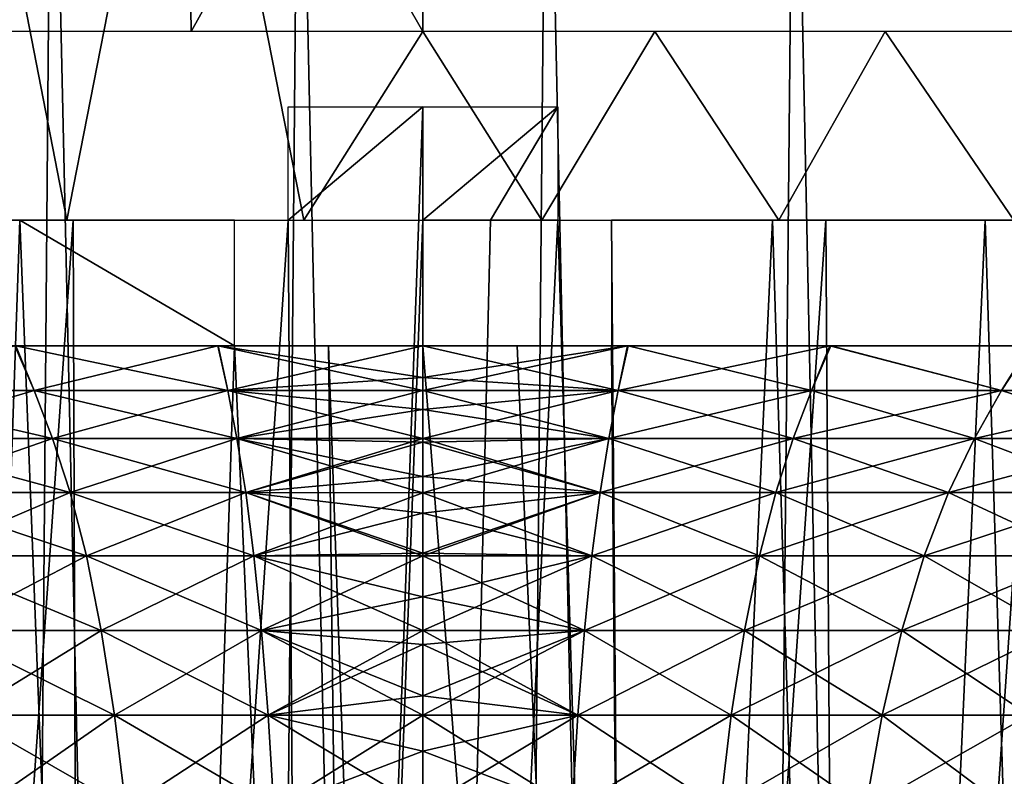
# Model space of a CAD drawing. Header units: millimetres. Extents: x -24 to 50, y -66 to 68.
# Tile 93 of 99: x -3 to 5, y 59 to 65. Entities that reach past the tile are written whole.
import ezdxf

# ---------------------------------------------------------------- set-up
doc = ezdxf.new("R2010")
doc.units = ezdxf.units.MM
doc.header["$LTSCALE"] = 65.185185
for name, color, linetype in [('1', 7, 'CONTINUOUS'), ('14', 7, 'CONTINUOUS'), ('15', 7, 'CONTINUOUS'), ('2', 7, 'CONTINUOUS'), ('43', 7, 'CONTINUOUS'), ('44', 7, 'CONTINUOUS'), ('45', 7, 'CONTINUOUS'), ('9', 7, 'CONTINUOUS')]:
    doc.layers.add(name, color=color, linetype=linetype)

msp = doc.modelspace()

# ---------------------------------------------------------------- linework, layer by layer
at = {"layer": '1', "color": 253, "linetype": 'Continuous', "true_color": 0xaab4c3}
for points in [[(-4.9007, 68.2, -24.0049), (-2.9531, 68.2, -24.3214), (-3.478, 5, -24.2519), (-4.9007, 68.2, -24.0049)], [(-3.478, 5, -24.2519), (-2.9531, 68.2, -24.3214), (-1.5446, 5, -24.4513), (-3.478, 5, -24.2519)], [(-2.9531, 68.2, -24.3214), (-0.9865, 68.2, -24.4801), (-1.5446, 5, -24.4513), (-2.9531, 68.2, -24.3214)], [(-1.5446, 5, -24.4513), (-0.9865, 68.2, -24.4801), (0.3985, 5, -24.4968), (-1.5446, 5, -24.4513)], [(-0.9865, 68.2, -24.4801), (0.9865, 68.2, -24.4801), (0.3985, 5, -24.4968), (-0.9865, 68.2, -24.4801)], [(0.3985, 5, -24.4968), (0.9865, 68.2, -24.4801), (2.3391, 5, -24.3881), (0.3985, 5, -24.4968)], [(0.9865, 68.2, -24.4801), (2.9531, 68.2, -24.3214), (2.3391, 5, -24.3881), (0.9865, 68.2, -24.4801)], [(2.3391, 5, -24.3881), (2.9531, 68.2, -24.3214), (4.265, 5, -24.1259), (2.3391, 5, -24.3881)], [(2.9531, 68.2, -24.3214), (4.9007, 68.2, -24.0049), (4.265, 5, -24.1259), (2.9531, 68.2, -24.3214)], [(4.265, 5, -24.1259), (4.9007, 68.2, -24.0049), (6.164, 5, -23.7119), (4.265, 5, -24.1259)]]:
    msp.add_3dface(points, dxfattribs=at)
at = {"layer": '14', "color": 253, "linetype": 'Continuous', "true_color": 0xaab4c3}
for points in [[(0, 64.3, 20.5), (-0.9046, 39.2, 20.48), (-1.0729, 63.4, 20.4719), (0, 64.3, 20.5)], [(-1.0729, 64.3, 20.4719), (0, 64.3, 20.5), (-1.0729, 63.4, 20.4719), (-1.0729, 64.3, 20.4719)], [(0, 63.4, 20.5), (-0.9046, 39.2, 20.48), (0, 64.3, 20.5), (0, 63.4, 20.5)], [(0.5366, 63.4, 20.493), (0, 63.4, 20.5), (1.0729, 64.3, 20.4719), (0.5366, 63.4, 20.493)], [(1.0729, 64.3, 20.4719), (0, 63.4, 20.5), (0, 64.3, 20.5), (1.0729, 64.3, 20.4719)], [(1.0729, 63.4, 20.4719), (0.5366, 63.4, 20.493), (1.0729, 64.3, 20.4719), (1.0729, 63.4, 20.4719)], [(-3.2057, 63.4, -20.2478), (-4.8888, 63.4, -19.9085), (-4.0447, 39.2, -20.097), (-3.2057, 63.4, -20.2478)], [(-2.7823, 63.4, 20.3103), (-4.4703, 39.2, 20.0067), (-4.4722, 63.4, 20.0062), (-2.7823, 63.4, 20.3103)], [(-2.6979, 39.2, 20.3217), (-4.4703, 39.2, 20.0067), (-2.7823, 63.4, 20.3103), (-2.6979, 39.2, 20.3217)], [(-2.266, 39.2, -20.3744), (-3.2057, 63.4, -20.2478), (-4.0447, 39.2, -20.097), (-2.266, 39.2, -20.3744)], [(-1.5, 63.4, -20.445), (-3.2057, 63.4, -20.2478), (-1.5, 62.4, -20.445), (-1.5, 63.4, -20.445)], [(-1.5, 62.4, -20.445), (-3.2057, 63.4, -20.2478), (-2.266, 39.2, -20.3744), (-1.5, 62.4, -20.445)], [(-1.0729, 63.4, 20.4719), (-2.6979, 39.2, 20.3217), (-2.7823, 63.4, 20.3103), (-1.0729, 63.4, 20.4719)], [(-0.9046, 39.2, 20.48), (-2.6979, 39.2, 20.3217), (-1.0729, 63.4, 20.4719), (-0.9046, 39.2, 20.48)], [(0, 41, 20.5), (-0.9046, 39.2, 20.48), (0, 63.4, 20.5), (0, 41, 20.5)], [(-0.4698, 39.2, -20.4946), (-1.5, 62.4, -20.445), (-2.266, 39.2, -20.3744), (-0.4698, 39.2, -20.4946)], [(-0.7505, 62.4, -20.4863), (-1.5, 62.4, -20.445), (-0.4698, 39.2, -20.4946), (-0.7505, 62.4, -20.4863)], [(0, 62.4, -20.5), (-0.7505, 62.4, -20.4863), (0, 41, -20.5), (0, 62.4, -20.5)], [(0, 41, -20.5), (-0.7505, 62.4, -20.4863), (-0.4698, 39.2, -20.4946), (0, 41, -20.5)]]:
    msp.add_3dface(points, dxfattribs=at)
at = {"layer": '15', "color": 253, "linetype": 'Continuous', "true_color": 0xaab4c3}
for points in [[(1.7421, 41, 20.4258), (0, 41, 20.5), (1.0729, 63.4, 20.4719), (1.7421, 41, 20.4258)], [(0, 41, 20.5), (0, 63.4, 20.5), (0.5366, 63.4, 20.493), (0, 41, 20.5)], [(0, 41, 20.5), (0.5366, 63.4, 20.493), (1.0729, 63.4, 20.4719), (0, 41, 20.5)], [(1.7421, 41, 20.4258), (1.0729, 63.4, 20.4719), (2.7823, 63.4, 20.3103), (1.7421, 41, 20.4258)], [(1.5, 62.4, -20.445), (1.6814, 41, -20.4309), (1.5, 63.4, -20.445), (1.5, 62.4, -20.445)], [(1.5, 63.4, -20.445), (1.6814, 41, -20.4309), (3.2057, 63.4, -20.2478), (1.5, 63.4, -20.445)], [(1.6814, 41, -20.4309), (3.3515, 41, -20.2242), (3.2057, 63.4, -20.2478), (1.6814, 41, -20.4309)], [(3.4717, 41, 20.2039), (1.7421, 41, 20.4258), (2.7823, 63.4, 20.3103), (3.4717, 41, 20.2039)], [(4.4722, 63.4, 20.0062), (3.4717, 41, 20.2039), (2.7823, 63.4, 20.3103), (4.4722, 63.4, 20.0062)], [(3.2057, 63.4, -20.2478), (3.3515, 41, -20.2242), (4.8888, 63.4, -19.9085), (3.2057, 63.4, -20.2478)], [(3.3515, 41, -20.2242), (4.9991, 41, -19.8811), (4.8888, 63.4, -19.9085), (3.3515, 41, -20.2242)], [(5.1761, 41, 19.8358), (3.4717, 41, 20.2039), (4.4722, 63.4, 20.0062), (5.1761, 41, 19.8358)], [(6.1307, 63.4, 19.5618), (5.1761, 41, 19.8358), (4.4722, 63.4, 20.0062), (6.1307, 63.4, 19.5618)], [(0, 62.4, -20.5), (0, 41, -20.5), (1.6814, 41, -20.4309), (0, 62.4, -20.5)], [(0, 62.4, -20.5), (1.6814, 41, -20.4309), (0.7505, 62.4, -20.4863), (0, 62.4, -20.5)], [(0.7505, 62.4, -20.4863), (1.6814, 41, -20.4309), (1.5, 62.4, -20.445), (0.7505, 62.4, -20.4863)]]:
    msp.add_3dface(points, dxfattribs=at)
at = {"layer": '2', "color": 253, "linetype": 'Continuous', "true_color": 0xaab4c3}
for points in [[(-4.9007, 68.2, 24.0049), (-3.478, 5, 24.2519), (-2.9531, 68.2, 24.3214), (-4.9007, 68.2, 24.0049)], [(-3.478, 5, 24.2519), (-1.5446, 5, 24.4513), (-2.9531, 68.2, 24.3214), (-3.478, 5, 24.2519)], [(-2.9531, 68.2, 24.3214), (-1.5446, 5, 24.4513), (-0.9865, 68.2, 24.4801), (-2.9531, 68.2, 24.3214)], [(-1.5446, 5, 24.4513), (0.3985, 5, 24.4968), (-0.9865, 68.2, 24.4801), (-1.5446, 5, 24.4513)], [(-0.9865, 68.2, 24.4801), (0.3985, 5, 24.4968), (0.9865, 68.2, 24.4801), (-0.9865, 68.2, 24.4801)], [(0.3985, 5, 24.4968), (2.3391, 5, 24.3881), (0.9865, 68.2, 24.4801), (0.3985, 5, 24.4968)], [(0.9865, 68.2, 24.4801), (2.3391, 5, 24.3881), (2.9531, 68.2, 24.3214), (0.9865, 68.2, 24.4801)], [(2.3391, 5, 24.3881), (4.265, 5, 24.1259), (2.9531, 68.2, 24.3214), (2.3391, 5, 24.3881)], [(2.9531, 68.2, 24.3214), (4.265, 5, 24.1259), (4.9007, 68.2, 24.0049), (2.9531, 68.2, 24.3214)], [(4.265, 5, 24.1259), (6.164, 5, 23.7119), (4.9007, 68.2, 24.0049), (4.265, 5, 24.1259)]]:
    msp.add_3dface(points, dxfattribs=at)
at = {"layer": '43', "linetype": 'Continuous'}
for points in [[(0, 62.1477, 17.0494), (1.5522, 62.0447, 16.7507), (0, 62.4, 17.6192), (0, 62.1477, 17.0494)], [(0, 62.4, 17.6192), (1.5522, 62.0447, 16.7507), (1.6317, 62.4, 17.5435), (0, 62.4, 17.6192)], [(1.5522, 62.0447, -16.7507), (0, 62.0437, -16.8203), (1.6283, 62.4, -17.5437), (1.5522, 62.0447, -16.7507)], [(0, 62.0437, -16.8203), (0, 62.1477, -17.0494), (1.6283, 62.4, -17.5437), (0, 62.0437, -16.8203)], [(1.6283, 62.4, -17.5437), (0, 62.1477, -17.0494), (0, 62.4, -17.6192), (1.6283, 62.4, -17.5437)], [(1.5522, 62.0447, 16.7507), (3.0911, 62.0447, 16.536), (1.6317, 62.4, 17.5435), (1.5522, 62.0447, 16.7507)], [(3.0911, 62.0447, -16.536), (1.5522, 62.0447, -16.7507), (3.2378, 62.4, -17.319), (3.0911, 62.0447, -16.536)], [(3.2378, 62.4, -17.319), (1.5522, 62.0447, -16.7507), (1.6283, 62.4, -17.5437), (3.2378, 62.4, -17.319)], [(1.6317, 62.4, 17.5435), (3.0911, 62.0447, 16.536), (3.2451, 62.4, 17.3176), (1.6317, 62.4, 17.5435)], [(3.0911, 62.0447, 16.536), (4.6037, 62.0447, 16.1803), (3.2451, 62.4, 17.3176), (3.0911, 62.0447, 16.536)], [(4.6037, 62.0447, -16.1803), (3.0911, 62.0447, -16.536), (3.2378, 62.4, -17.319), (4.6037, 62.0447, -16.1803)], [(4.8251, 62.4, -16.9456), (4.6037, 62.0447, -16.1803), (3.2378, 62.4, -17.319), (4.8251, 62.4, -16.9456)], [(3.2451, 62.4, 17.3176), (4.6037, 62.0447, 16.1803), (4.8365, 62.4, 16.9424), (3.2451, 62.4, 17.3176)], [(4.6037, 62.0447, 16.1803), (6.077, 62.0447, 15.6865), (4.8365, 62.4, 16.9424), (4.6037, 62.0447, 16.1803)], [(6.077, 62.0447, -15.6865), (4.6037, 62.0447, -16.1803), (4.8251, 62.4, -16.9456), (6.077, 62.0447, -15.6865)], [(0, 62.0437, 16.8203), (1.5522, 62.0447, 16.7507), (0, 62.1477, 17.0494), (0, 62.0437, 16.8203)], [(0, 62.0437, 16.8203), (1.4796, 61.6626, 15.9669), (1.5522, 62.0447, 16.7507), (0, 62.0437, 16.8203)], [(1.4796, 61.6626, -15.9669), (0, 61.6621, -16.0342), (1.5522, 62.0447, -16.7507), (1.4796, 61.6626, -15.9669)], [(0, 61.6621, -16.0342), (0, 61.8938, -16.5), (1.5522, 62.0447, -16.7507), (0, 61.6621, -16.0342)], [(1.5522, 62.0447, -16.7507), (0, 61.8938, -16.5), (0, 62.0437, -16.8203), (1.5522, 62.0447, -16.7507)], [(0, 61.8938, 16.5), (1.4796, 61.6626, 15.9669), (0, 62.0437, 16.8203), (0, 61.8938, 16.5)], [(1.4796, 61.6626, 15.9669), (2.9465, 61.6626, 15.7623), (1.5522, 62.0447, 16.7507), (1.4796, 61.6626, 15.9669)], [(2.9465, 61.6626, -15.7623), (1.4796, 61.6626, -15.9669), (3.0911, 62.0447, -16.536), (2.9465, 61.6626, -15.7623)], [(3.0911, 62.0447, -16.536), (1.4796, 61.6626, -15.9669), (1.5522, 62.0447, -16.7507), (3.0911, 62.0447, -16.536)], [(1.5522, 62.0447, 16.7507), (2.9465, 61.6626, 15.7623), (3.0911, 62.0447, 16.536), (1.5522, 62.0447, 16.7507)], [(2.9465, 61.6626, 15.7623), (4.3883, 61.6626, 15.4232), (3.0911, 62.0447, 16.536), (2.9465, 61.6626, 15.7623)], [(4.3883, 61.6626, -15.4232), (2.9465, 61.6626, -15.7623), (4.6037, 62.0447, -16.1803), (4.3883, 61.6626, -15.4232)], [(4.6037, 62.0447, -16.1803), (2.9465, 61.6626, -15.7623), (3.0911, 62.0447, -16.536), (4.6037, 62.0447, -16.1803)], [(3.0911, 62.0447, 16.536), (4.3883, 61.6626, 15.4232), (4.6037, 62.0447, 16.1803), (3.0911, 62.0447, 16.536)], [(4.3883, 61.6626, 15.4232), (5.7926, 61.6626, 14.9525), (4.6037, 62.0447, 16.1803), (4.3883, 61.6626, 15.4232)], [(5.7926, 61.6626, -14.9525), (4.3883, 61.6626, -15.4232), (6.077, 62.0447, -15.6865), (5.7926, 61.6626, -14.9525)], [(6.077, 62.0447, -15.6865), (4.3883, 61.6626, -15.4232), (4.6037, 62.0447, -16.1803), (6.077, 62.0447, -15.6865)], [(4.6037, 62.0447, 16.1803), (5.7926, 61.6626, 14.9525), (6.077, 62.0447, 15.6865), (4.6037, 62.0447, 16.1803)], [(0, 61.6621, 16.0342), (1.4796, 61.6626, 15.9669), (0, 61.8938, 16.5), (0, 61.6621, 16.0342)], [(0, 61.6621, 16.0342), (1.4096, 61.2314, 15.2121), (1.4796, 61.6626, 15.9669), (0, 61.6621, 16.0342)], [(1.4096, 61.2314, -15.2121), (0, 61.231, -15.2765), (1.4796, 61.6626, -15.9669), (1.4096, 61.2314, -15.2121)], [(0, 61.231, -15.2765), (0, 61.3602, -15.4885), (1.4796, 61.6626, -15.9669), (0, 61.231, -15.2765)], [(1.4796, 61.6626, -15.9669), (0, 61.3602, -15.4885), (0, 61.6325, -15.9776), (1.4796, 61.6626, -15.9669)], [(0, 61.6621, -16.0342), (1.4796, 61.6626, -15.9669), (0, 61.6325, -15.9776), (0, 61.6621, -16.0342)], [(0, 61.6325, 15.9776), (1.4096, 61.2314, 15.2121), (0, 61.6621, 16.0342), (0, 61.6325, 15.9776)], [(1.4096, 61.2314, 15.2121), (2.8072, 61.2314, 15.0172), (1.4796, 61.6626, 15.9669), (1.4096, 61.2314, 15.2121)], [(2.8072, 61.2314, -15.0172), (1.4096, 61.2314, -15.2121), (2.9465, 61.6626, -15.7623), (2.8072, 61.2314, -15.0172)], [(2.9465, 61.6626, -15.7623), (1.4096, 61.2314, -15.2121), (1.4796, 61.6626, -15.9669), (2.9465, 61.6626, -15.7623)], [(1.4796, 61.6626, 15.9669), (2.8072, 61.2314, 15.0172), (2.9465, 61.6626, 15.7623), (1.4796, 61.6626, 15.9669)], [(2.8072, 61.2314, 15.0172), (4.1808, 61.2314, 14.6941), (2.9465, 61.6626, 15.7623), (2.8072, 61.2314, 15.0172)], [(4.1808, 61.2314, -14.6941), (2.8072, 61.2314, -15.0172), (4.3883, 61.6626, -15.4232), (4.1808, 61.2314, -14.6941)], [(4.3883, 61.6626, -15.4232), (2.8072, 61.2314, -15.0172), (2.9465, 61.6626, -15.7623), (4.3883, 61.6626, -15.4232)], [(2.9465, 61.6626, 15.7623), (4.1808, 61.2314, 14.6941), (4.3883, 61.6626, 15.4232), (2.9465, 61.6626, 15.7623)], [(4.1808, 61.2314, 14.6941), (5.5188, 61.2314, 14.2456), (4.3883, 61.6626, 15.4232), (4.1808, 61.2314, 14.6941)], [(5.5188, 61.2314, -14.2456), (4.1808, 61.2314, -14.6941), (5.7926, 61.6626, -14.9525), (5.5188, 61.2314, -14.2456)], [(5.7926, 61.6626, -14.9525), (4.1808, 61.2314, -14.6941), (4.3883, 61.6626, -15.4232), (5.7926, 61.6626, -14.9525)], [(4.3883, 61.6626, 15.4232), (5.5188, 61.2314, 14.2456), (5.7926, 61.6626, 14.9525), (4.3883, 61.6626, 15.4232)], [(0, 61.3602, 15.4885), (1.4096, 61.2314, 15.2121), (0, 61.6325, 15.9776), (0, 61.3602, 15.4885)], [(0, 61.231, 15.2765), (1.4096, 61.2314, 15.2121), (0, 61.3602, 15.4885), (0, 61.231, 15.2765)], [(0, 61.231, 15.2765), (1.3441, 60.7283, 14.505), (1.4096, 61.2314, 15.2121), (0, 61.231, 15.2765)], [(1.3441, 60.7283, -14.505), (0, 60.7282, -14.567), (1.4096, 61.2314, -15.2121), (1.3441, 60.7283, -14.505)], [(0, 60.7282, -14.567), (0, 60.7502, -14.5944), (1.4096, 61.2314, -15.2121), (0, 60.7282, -14.567)], [(1.4096, 61.2314, -15.2121), (0, 60.7502, -14.5944), (0, 61.0683, -15.0277), (1.4096, 61.2314, -15.2121)], [(0, 61.231, -15.2765), (1.4096, 61.2314, -15.2121), (0, 61.0683, -15.0277), (0, 61.231, -15.2765)], [(0, 61.0683, 15.0277), (1.3441, 60.7283, 14.505), (0, 61.231, 15.2765), (0, 61.0683, 15.0277)], [(1.3441, 60.7283, 14.505), (2.6767, 60.7283, 14.3191), (1.4096, 61.2314, 15.2121), (1.3441, 60.7283, 14.505)], [(2.6767, 60.7283, -14.3191), (1.3441, 60.7283, -14.505), (2.8072, 61.2314, -15.0172), (2.6767, 60.7283, -14.3191)], [(2.8072, 61.2314, -15.0172), (1.3441, 60.7283, -14.505), (1.4096, 61.2314, -15.2121), (2.8072, 61.2314, -15.0172)], [(1.4096, 61.2314, 15.2121), (2.6767, 60.7283, 14.3191), (2.8072, 61.2314, 15.0172), (1.4096, 61.2314, 15.2121)], [(2.6767, 60.7283, 14.3191), (3.9865, 60.7283, 14.011), (2.8072, 61.2314, 15.0172), (2.6767, 60.7283, 14.3191)], [(3.9865, 60.7283, -14.011), (2.6767, 60.7283, -14.3191), (4.1808, 61.2314, -14.6941), (3.9865, 60.7283, -14.011)], [(4.1808, 61.2314, -14.6941), (2.6767, 60.7283, -14.3191), (2.8072, 61.2314, -15.0172), (4.1808, 61.2314, -14.6941)], [(2.8072, 61.2314, 15.0172), (3.9865, 60.7283, 14.011), (4.1808, 61.2314, 14.6941), (2.8072, 61.2314, 15.0172)], [(3.9865, 60.7283, 14.011), (5.2623, 60.7283, 13.5834), (4.1808, 61.2314, 14.6941), (3.9865, 60.7283, 14.011)], [(5.2623, 60.7283, -13.5834), (3.9865, 60.7283, -14.011), (5.5188, 61.2314, -14.2456), (5.2623, 60.7283, -13.5834)], [(5.5188, 61.2314, -14.2456), (3.9865, 60.7283, -14.011), (4.1808, 61.2314, -14.6941), (5.5188, 61.2314, -14.2456)], [(4.1808, 61.2314, 14.6941), (5.2623, 60.7283, 13.5834), (5.5188, 61.2314, 14.2456), (4.1808, 61.2314, 14.6941)], [(0, 60.7502, 14.5944), (1.3441, 60.7283, 14.505), (0, 61.0683, 15.0277), (0, 60.7502, 14.5944)], [(0, 60.7282, 14.567), (1.3441, 60.7283, 14.505), (0, 60.7502, 14.5944), (0, 60.7282, 14.567)], [(0, 60.7282, 14.567), (1.2846, 60.1358, 13.8626), (1.3441, 60.7283, 14.505), (0, 60.7282, 14.567)], [(1.2846, 60.1358, -13.8626), (0, 60.1362, -13.9223), (1.3441, 60.7283, -14.505), (1.2846, 60.1358, -13.8626)], [(0, 60.1362, -13.9223), (0, 60.4036, -14.1929), (1.3441, 60.7283, -14.505), (0, 60.1362, -13.9223)], [(1.3441, 60.7283, -14.505), (0, 60.4036, -14.1929), (0, 60.7282, -14.567), (1.3441, 60.7283, -14.505)], [(0, 60.4036, 14.1929), (1.2846, 60.1358, 13.8626), (0, 60.7282, 14.567), (0, 60.4036, 14.1929)], [(1.2846, 60.1358, 13.8626), (2.5582, 60.1358, 13.6849), (1.3441, 60.7283, 14.505), (1.2846, 60.1358, 13.8626)], [(2.5582, 60.1358, -13.6849), (1.2846, 60.1358, -13.8626), (2.6767, 60.7283, -14.3191), (2.5582, 60.1358, -13.6849)], [(2.6767, 60.7283, -14.3191), (1.2846, 60.1358, -13.8626), (1.3441, 60.7283, -14.505), (2.6767, 60.7283, -14.3191)], [(1.3441, 60.7283, 14.505), (2.5582, 60.1358, 13.6849), (2.6767, 60.7283, 14.3191), (1.3441, 60.7283, 14.505)], [(2.5582, 60.1358, 13.6849), (3.8099, 60.1358, 13.3905), (2.6767, 60.7283, 14.3191), (2.5582, 60.1358, 13.6849)], [(3.8099, 60.1358, -13.3905), (2.5582, 60.1358, -13.6849), (3.9865, 60.7283, -14.011), (3.8099, 60.1358, -13.3905)], [(3.9865, 60.7283, -14.011), (2.5582, 60.1358, -13.6849), (2.6767, 60.7283, -14.3191), (3.9865, 60.7283, -14.011)], [(2.6767, 60.7283, 14.3191), (3.8099, 60.1358, 13.3905), (3.9865, 60.7283, 14.011), (2.6767, 60.7283, 14.3191)], [(3.8099, 60.1358, 13.3905), (5.0292, 60.1358, 12.9819), (3.9865, 60.7283, 14.011), (3.8099, 60.1358, 13.3905)], [(5.0292, 60.1358, -12.9819), (3.8099, 60.1358, -13.3905), (5.2623, 60.7283, -13.5834), (5.0292, 60.1358, -12.9819)], [(5.2623, 60.7283, -13.5834), (3.8099, 60.1358, -13.3905), (3.9865, 60.7283, -14.011), (5.2623, 60.7283, -13.5834)], [(3.9865, 60.7283, 14.011), (5.0292, 60.1358, 12.9819), (5.2623, 60.7283, 13.5834), (3.9865, 60.7283, 14.011)], [(0, 60.1362, 13.9223), (1.2846, 60.1358, 13.8626), (0, 60.4036, 14.1929), (0, 60.1362, 13.9223)], [(0, 60.0232, 13.8165), (1.2319, 59.4616, 13.2943), (0, 60.1362, 13.9223), (0, 60.0232, 13.8165)], [(0, 60.1362, 13.9223), (1.2319, 59.4616, 13.2943), (1.2846, 60.1358, 13.8626), (0, 60.1362, 13.9223)], [(0, 60.1362, -13.9223), (1.2846, 60.1358, -13.8626), (0, 60.0232, -13.8165), (0, 60.1362, -13.9223)], [(1.2319, 59.4616, -13.2943), (0, 59.4627, -13.3521), (1.2846, 60.1358, -13.8626), (1.2319, 59.4616, -13.2943)], [(0, 59.4627, -13.3521), (0, 59.6142, -13.4686), (1.2846, 60.1358, -13.8626), (0, 59.4627, -13.3521)], [(1.2846, 60.1358, -13.8626), (0, 59.6142, -13.4686), (0, 60.0232, -13.8165), (1.2846, 60.1358, -13.8626)], [(1.2319, 59.4616, 13.2943), (2.4533, 59.4616, 13.1239), (1.2846, 60.1358, 13.8626), (1.2319, 59.4616, 13.2943)], [(2.4533, 59.4616, -13.1239), (1.2319, 59.4616, -13.2943), (2.5582, 60.1358, -13.6849), (2.4533, 59.4616, -13.1239)], [(2.5582, 60.1358, -13.6849), (1.2319, 59.4616, -13.2943), (1.2846, 60.1358, -13.8626), (2.5582, 60.1358, -13.6849)], [(1.2846, 60.1358, 13.8626), (2.4533, 59.4616, 13.1239), (2.5582, 60.1358, 13.6849), (1.2846, 60.1358, 13.8626)], [(2.4533, 59.4616, 13.1239), (3.6538, 59.4616, 12.8416), (2.5582, 60.1358, 13.6849), (2.4533, 59.4616, 13.1239)], [(3.6538, 59.4616, -12.8416), (2.4533, 59.4616, -13.1239), (3.8099, 60.1358, -13.3905), (3.6538, 59.4616, -12.8416)], [(3.8099, 60.1358, -13.3905), (2.4533, 59.4616, -13.1239), (2.5582, 60.1358, -13.6849), (3.8099, 60.1358, -13.3905)], [(2.5582, 60.1358, 13.6849), (3.6538, 59.4616, 12.8416), (3.8099, 60.1358, 13.3905), (2.5582, 60.1358, 13.6849)], [(3.6538, 59.4616, 12.8416), (4.823, 59.4616, 12.4497), (3.8099, 60.1358, 13.3905), (3.6538, 59.4616, 12.8416)], [(4.823, 59.4616, -12.4497), (3.6538, 59.4616, -12.8416), (5.0292, 60.1358, -12.9819), (4.823, 59.4616, -12.4497)], [(5.0292, 60.1358, -12.9819), (3.6538, 59.4616, -12.8416), (3.8099, 60.1358, -13.3905), (5.0292, 60.1358, -12.9819)], [(3.8099, 60.1358, 13.3905), (4.823, 59.4616, 12.4497), (5.0292, 60.1358, 12.9819), (3.8099, 60.1358, 13.3905)], [(0, 59.6142, 13.4686), (1.2319, 59.4616, 13.2943), (0, 60.0232, 13.8165), (0, 59.6142, 13.4686)], [(0, 59.4627, 13.3521), (1.2319, 59.4616, 13.2943), (0, 59.6142, 13.4686), (0, 59.4627, 13.3521)], [(0, 59.1746, 13.1469), (1.1868, 58.7211, 12.8072), (0, 59.4627, 13.3521), (0, 59.1746, 13.1469)], [(0, 59.4627, 13.3521), (1.1868, 58.7211, 12.8072), (1.2319, 59.4616, 13.2943), (0, 59.4627, 13.3521)], [(1.2319, 59.4616, -13.2943), (0, 59.1746, -13.1469), (0, 59.4627, -13.3521), (1.2319, 59.4616, -13.2943)], [(1.1868, 58.7211, -12.8072), (0, 58.7213, -12.8622), (1.2319, 59.4616, -13.2943), (1.1868, 58.7211, -12.8072)], [(0, 58.7213, -12.8622), (0, 59.1746, -13.1469), (1.2319, 59.4616, -13.2943), (0, 58.7213, -12.8622)], [(1.1868, 58.7211, 12.8072), (2.3634, 58.7211, 12.6431), (1.2319, 59.4616, 13.2943), (1.1868, 58.7211, 12.8072)], [(2.3634, 58.7211, -12.6431), (1.1868, 58.7211, -12.8072), (2.4533, 59.4616, -13.1239), (2.3634, 58.7211, -12.6431)], [(2.4533, 59.4616, -13.1239), (1.1868, 58.7211, -12.8072), (1.2319, 59.4616, -13.2943), (2.4533, 59.4616, -13.1239)], [(1.2319, 59.4616, 13.2943), (2.3634, 58.7211, 12.6431), (2.4533, 59.4616, 13.1239), (1.2319, 59.4616, 13.2943)], [(2.3634, 58.7211, 12.6431), (3.5199, 58.7211, 12.3711), (2.4533, 59.4616, 13.1239), (2.3634, 58.7211, 12.6431)], [(3.5199, 58.7211, -12.3711), (2.3634, 58.7211, -12.6431), (3.6538, 59.4616, -12.8416), (3.5199, 58.7211, -12.3711)], [(3.6538, 59.4616, -12.8416), (2.3634, 58.7211, -12.6431), (2.4533, 59.4616, -13.1239), (3.6538, 59.4616, -12.8416)], [(2.4533, 59.4616, 13.1239), (3.5199, 58.7211, 12.3711), (3.6538, 59.4616, 12.8416), (2.4533, 59.4616, 13.1239)], [(3.5199, 58.7211, 12.3711), (4.6463, 58.7211, 11.9935), (3.6538, 59.4616, 12.8416), (3.5199, 58.7211, 12.3711)], [(4.6463, 58.7211, -11.9935), (3.5199, 58.7211, -12.3711), (4.823, 59.4616, -12.4497), (4.6463, 58.7211, -11.9935)], [(4.823, 59.4616, -12.4497), (3.5199, 58.7211, -12.3711), (3.6538, 59.4616, -12.8416), (4.823, 59.4616, -12.4497)], [(3.6538, 59.4616, 12.8416), (4.6463, 58.7211, 11.9935), (4.823, 59.4616, 12.4497), (3.6538, 59.4616, 12.8416)], [(0, 58.7213, 12.8622), (1.1868, 58.7211, 12.8072), (0, 59.1746, 13.1469), (0, 58.7213, 12.8622)]]:
    msp.add_3dface(points, dxfattribs=at)
at = {"layer": '44', "linetype": 'Continuous'}
for points in [[(-3.0911, 62.0447, -16.536), (-4.6037, 62.0447, -16.1803), (-3.2451, 62.4, -17.3176), (-3.0911, 62.0447, -16.536)], [(-4.6037, 62.0447, 16.1803), (-3.0911, 62.0447, 16.536), (-3.2378, 62.4, 17.319), (-4.6037, 62.0447, 16.1803)], [(-1.6317, 62.4, -17.5435), (-3.0911, 62.0447, -16.536), (-3.2451, 62.4, -17.3176), (-1.6317, 62.4, -17.5435)], [(-3.0911, 62.0447, 16.536), (-1.5522, 62.0447, 16.7507), (-3.2378, 62.4, 17.319), (-3.0911, 62.0447, 16.536)], [(-3.2378, 62.4, 17.319), (-1.5522, 62.0447, 16.7507), (-1.6283, 62.4, 17.5437), (-3.2378, 62.4, 17.319)], [(-1.5522, 62.0447, -16.7507), (-3.0911, 62.0447, -16.536), (-1.6317, 62.4, -17.5435), (-1.5522, 62.0447, -16.7507)], [(0, 62.4, -17.6192), (-1.5522, 62.0447, -16.7507), (-1.6317, 62.4, -17.5435), (0, 62.4, -17.6192)], [(0, 62.0437, 16.8203), (0, 62.1477, 17.0494), (-1.6283, 62.4, 17.5437), (0, 62.0437, 16.8203)], [(-1.5522, 62.0447, 16.7507), (0, 62.0437, 16.8203), (-1.6283, 62.4, 17.5437), (-1.5522, 62.0447, 16.7507)], [(0, 62.1477, 17.0494), (0, 62.4, 17.6192), (-1.6283, 62.4, 17.5437), (0, 62.1477, 17.0494)], [(0, 62.4, -17.6192), (0, 62.1477, -17.0494), (-1.5522, 62.0447, -16.7507), (0, 62.4, -17.6192)], [(0, 62.1477, -17.0494), (0, 62.0437, -16.8203), (-1.5522, 62.0447, -16.7507), (0, 62.1477, -17.0494)], [(-3.0911, 62.0447, -16.536), (-4.3883, 61.6626, -15.4232), (-4.6037, 62.0447, -16.1803), (-3.0911, 62.0447, -16.536)], [(-4.3883, 61.6626, 15.4232), (-2.9465, 61.6626, 15.7623), (-4.6037, 62.0447, 16.1803), (-4.3883, 61.6626, 15.4232)], [(-4.6037, 62.0447, 16.1803), (-2.9465, 61.6626, 15.7623), (-3.0911, 62.0447, 16.536), (-4.6037, 62.0447, 16.1803)], [(-2.9465, 61.6626, -15.7623), (-4.3883, 61.6626, -15.4232), (-3.0911, 62.0447, -16.536), (-2.9465, 61.6626, -15.7623)], [(-1.5522, 62.0447, -16.7507), (-2.9465, 61.6626, -15.7623), (-3.0911, 62.0447, -16.536), (-1.5522, 62.0447, -16.7507)], [(-2.9465, 61.6626, 15.7623), (-1.4796, 61.6626, 15.9669), (-3.0911, 62.0447, 16.536), (-2.9465, 61.6626, 15.7623)], [(-3.0911, 62.0447, 16.536), (-1.4796, 61.6626, 15.9669), (-1.5522, 62.0447, 16.7507), (-3.0911, 62.0447, 16.536)], [(-1.4796, 61.6626, -15.9669), (-2.9465, 61.6626, -15.7623), (-1.5522, 62.0447, -16.7507), (-1.4796, 61.6626, -15.9669)], [(0, 61.6621, 16.0342), (0, 61.8938, 16.5), (-1.5522, 62.0447, 16.7507), (0, 61.6621, 16.0342)], [(-1.4796, 61.6626, 15.9669), (0, 61.6621, 16.0342), (-1.5522, 62.0447, 16.7507), (-1.4796, 61.6626, 15.9669)], [(0, 61.8938, 16.5), (0, 62.0437, 16.8203), (-1.5522, 62.0447, 16.7507), (0, 61.8938, 16.5)], [(0, 62.0437, -16.8203), (-1.4796, 61.6626, -15.9669), (-1.5522, 62.0447, -16.7507), (0, 62.0437, -16.8203)], [(0, 62.0437, -16.8203), (0, 61.8938, -16.5), (-1.4796, 61.6626, -15.9669), (0, 62.0437, -16.8203)], [(0, 61.8938, -16.5), (0, 61.6621, -16.0342), (-1.4796, 61.6626, -15.9669), (0, 61.8938, -16.5)], [(-2.9465, 61.6626, -15.7623), (-4.1808, 61.2314, -14.6941), (-4.3883, 61.6626, -15.4232), (-2.9465, 61.6626, -15.7623)], [(-4.1808, 61.2314, 14.6941), (-2.8072, 61.2314, 15.0172), (-4.3883, 61.6626, 15.4232), (-4.1808, 61.2314, 14.6941)], [(-4.3883, 61.6626, 15.4232), (-2.8072, 61.2314, 15.0172), (-2.9465, 61.6626, 15.7623), (-4.3883, 61.6626, 15.4232)], [(-2.8072, 61.2314, -15.0172), (-4.1808, 61.2314, -14.6941), (-2.9465, 61.6626, -15.7623), (-2.8072, 61.2314, -15.0172)], [(-1.4796, 61.6626, -15.9669), (-2.8072, 61.2314, -15.0172), (-2.9465, 61.6626, -15.7623), (-1.4796, 61.6626, -15.9669)], [(-2.8072, 61.2314, 15.0172), (-1.4096, 61.2314, 15.2121), (-2.9465, 61.6626, 15.7623), (-2.8072, 61.2314, 15.0172)], [(-2.9465, 61.6626, 15.7623), (-1.4096, 61.2314, 15.2121), (-1.4796, 61.6626, 15.9669), (-2.9465, 61.6626, 15.7623)], [(-1.4096, 61.2314, -15.2121), (-2.8072, 61.2314, -15.0172), (-1.4796, 61.6626, -15.9669), (-1.4096, 61.2314, -15.2121)], [(0, 61.231, 15.2765), (0, 61.3602, 15.4885), (-1.4796, 61.6626, 15.9669), (0, 61.231, 15.2765)], [(-1.4096, 61.2314, 15.2121), (0, 61.231, 15.2765), (-1.4796, 61.6626, 15.9669), (-1.4096, 61.2314, 15.2121)], [(0, 61.3602, 15.4885), (0, 61.6325, 15.9776), (-1.4796, 61.6626, 15.9669), (0, 61.3602, 15.4885)], [(0, 61.6325, 15.9776), (0, 61.6621, 16.0342), (-1.4796, 61.6626, 15.9669), (0, 61.6325, 15.9776)], [(0, 61.6621, -16.0342), (-1.4096, 61.2314, -15.2121), (-1.4796, 61.6626, -15.9669), (0, 61.6621, -16.0342)], [(0, 61.6621, -16.0342), (0, 61.6325, -15.9776), (-1.4096, 61.2314, -15.2121), (0, 61.6621, -16.0342)], [(0, 61.6325, -15.9776), (0, 61.3602, -15.4885), (-1.4096, 61.2314, -15.2121), (0, 61.6325, -15.9776)], [(0, 61.3602, -15.4885), (0, 61.231, -15.2765), (-1.4096, 61.2314, -15.2121), (0, 61.3602, -15.4885)], [(-2.8072, 61.2314, -15.0172), (-3.9865, 60.7283, -14.011), (-4.1808, 61.2314, -14.6941), (-2.8072, 61.2314, -15.0172)], [(-3.9865, 60.7283, 14.011), (-2.6767, 60.7283, 14.3191), (-4.1808, 61.2314, 14.6941), (-3.9865, 60.7283, 14.011)], [(-4.1808, 61.2314, 14.6941), (-2.6767, 60.7283, 14.3191), (-2.8072, 61.2314, 15.0172), (-4.1808, 61.2314, 14.6941)], [(-2.6767, 60.7283, -14.3191), (-3.9865, 60.7283, -14.011), (-2.8072, 61.2314, -15.0172), (-2.6767, 60.7283, -14.3191)], [(-1.4096, 61.2314, -15.2121), (-2.6767, 60.7283, -14.3191), (-2.8072, 61.2314, -15.0172), (-1.4096, 61.2314, -15.2121)], [(-2.6767, 60.7283, 14.3191), (-1.3441, 60.7283, 14.505), (-2.8072, 61.2314, 15.0172), (-2.6767, 60.7283, 14.3191)], [(-2.8072, 61.2314, 15.0172), (-1.3441, 60.7283, 14.505), (-1.4096, 61.2314, 15.2121), (-2.8072, 61.2314, 15.0172)], [(-1.3441, 60.7283, -14.505), (-2.6767, 60.7283, -14.3191), (-1.4096, 61.2314, -15.2121), (-1.3441, 60.7283, -14.505)], [(0, 60.7282, 14.567), (0, 60.7502, 14.5944), (-1.4096, 61.2314, 15.2121), (0, 60.7282, 14.567)], [(-1.3441, 60.7283, 14.505), (0, 60.7282, 14.567), (-1.4096, 61.2314, 15.2121), (-1.3441, 60.7283, 14.505)], [(0, 60.7502, 14.5944), (0, 61.0683, 15.0277), (-1.4096, 61.2314, 15.2121), (0, 60.7502, 14.5944)], [(0, 61.0683, 15.0277), (0, 61.231, 15.2765), (-1.4096, 61.2314, 15.2121), (0, 61.0683, 15.0277)], [(0, 61.231, -15.2765), (-1.3441, 60.7283, -14.505), (-1.4096, 61.2314, -15.2121), (0, 61.231, -15.2765)], [(0, 61.231, -15.2765), (0, 61.0683, -15.0277), (-1.3441, 60.7283, -14.505), (0, 61.231, -15.2765)], [(0, 61.0683, -15.0277), (0, 60.7502, -14.5944), (-1.3441, 60.7283, -14.505), (0, 61.0683, -15.0277)], [(-2.6767, 60.7283, -14.3191), (-3.8099, 60.1358, -13.3905), (-3.9865, 60.7283, -14.011), (-2.6767, 60.7283, -14.3191)], [(-3.8099, 60.1358, 13.3905), (-2.5582, 60.1358, 13.6849), (-3.9865, 60.7283, 14.011), (-3.8099, 60.1358, 13.3905)], [(-3.9865, 60.7283, 14.011), (-2.5582, 60.1358, 13.6849), (-2.6767, 60.7283, 14.3191), (-3.9865, 60.7283, 14.011)], [(-2.5582, 60.1358, -13.6849), (-3.8099, 60.1358, -13.3905), (-2.6767, 60.7283, -14.3191), (-2.5582, 60.1358, -13.6849)], [(-1.3441, 60.7283, -14.505), (-2.5582, 60.1358, -13.6849), (-2.6767, 60.7283, -14.3191), (-1.3441, 60.7283, -14.505)], [(-2.5582, 60.1358, 13.6849), (-1.2846, 60.1358, 13.8626), (-2.6767, 60.7283, 14.3191), (-2.5582, 60.1358, 13.6849)], [(-2.6767, 60.7283, 14.3191), (-1.2846, 60.1358, 13.8626), (-1.3441, 60.7283, 14.505), (-2.6767, 60.7283, 14.3191)], [(-1.2846, 60.1358, -13.8626), (-2.5582, 60.1358, -13.6849), (-1.3441, 60.7283, -14.505), (-1.2846, 60.1358, -13.8626)], [(0, 60.7502, -14.5944), (0, 60.7282, -14.567), (-1.3441, 60.7283, -14.505), (0, 60.7502, -14.5944)], [(0, 60.1362, 13.9223), (0, 60.4036, 14.1929), (-1.3441, 60.7283, 14.505), (0, 60.1362, 13.9223)], [(-1.2846, 60.1358, 13.8626), (0, 60.1362, 13.9223), (-1.3441, 60.7283, 14.505), (-1.2846, 60.1358, 13.8626)], [(0, 60.4036, 14.1929), (0, 60.7282, 14.567), (-1.3441, 60.7283, 14.505), (0, 60.4036, 14.1929)], [(0, 60.7282, -14.567), (-1.2846, 60.1358, -13.8626), (-1.3441, 60.7283, -14.505), (0, 60.7282, -14.567)], [(0, 60.7282, -14.567), (0, 60.4036, -14.1929), (-1.2846, 60.1358, -13.8626), (0, 60.7282, -14.567)], [(0, 60.4036, -14.1929), (0, 60.1362, -13.9223), (-1.2846, 60.1358, -13.8626), (0, 60.4036, -14.1929)], [(-2.5582, 60.1358, -13.6849), (-3.6538, 59.4616, -12.8416), (-3.8099, 60.1358, -13.3905), (-2.5582, 60.1358, -13.6849)], [(-3.6538, 59.4616, 12.8416), (-2.4533, 59.4616, 13.1239), (-3.8099, 60.1358, 13.3905), (-3.6538, 59.4616, 12.8416)], [(-3.8099, 60.1358, 13.3905), (-2.4533, 59.4616, 13.1239), (-2.5582, 60.1358, 13.6849), (-3.8099, 60.1358, 13.3905)], [(-2.4533, 59.4616, -13.1239), (-3.6538, 59.4616, -12.8416), (-2.5582, 60.1358, -13.6849), (-2.4533, 59.4616, -13.1239)], [(-1.2846, 60.1358, -13.8626), (-2.4533, 59.4616, -13.1239), (-2.5582, 60.1358, -13.6849), (-1.2846, 60.1358, -13.8626)], [(-2.4533, 59.4616, 13.1239), (-1.2319, 59.4616, 13.2943), (-2.5582, 60.1358, 13.6849), (-2.4533, 59.4616, 13.1239)], [(-2.5582, 60.1358, 13.6849), (-1.2319, 59.4616, 13.2943), (-1.2846, 60.1358, 13.8626), (-2.5582, 60.1358, 13.6849)], [(-1.2319, 59.4616, -13.2943), (-2.4533, 59.4616, -13.1239), (-1.2846, 60.1358, -13.8626), (-1.2319, 59.4616, -13.2943)], [(0, 60.0232, 13.8165), (0, 60.1362, 13.9223), (-1.2846, 60.1358, 13.8626), (0, 60.0232, 13.8165)], [(0, 60.1362, -13.9223), (-1.2319, 59.4616, -13.2943), (-1.2846, 60.1358, -13.8626), (0, 60.1362, -13.9223)], [(0, 59.4627, 13.3521), (0, 59.6142, 13.4686), (-1.2846, 60.1358, 13.8626), (0, 59.4627, 13.3521)], [(-1.2319, 59.4616, 13.2943), (0, 59.4627, 13.3521), (-1.2846, 60.1358, 13.8626), (-1.2319, 59.4616, 13.2943)], [(0, 59.6142, 13.4686), (0, 60.0232, 13.8165), (-1.2846, 60.1358, 13.8626), (0, 59.6142, 13.4686)], [(0, 60.1362, -13.9223), (0, 60.0232, -13.8165), (-1.2319, 59.4616, -13.2943), (0, 60.1362, -13.9223)], [(0, 60.0232, -13.8165), (0, 59.6142, -13.4686), (-1.2319, 59.4616, -13.2943), (0, 60.0232, -13.8165)], [(0, 59.6142, -13.4686), (0, 59.4627, -13.3521), (-1.2319, 59.4616, -13.2943), (0, 59.6142, -13.4686)], [(-2.4533, 59.4616, -13.1239), (-3.5199, 58.7211, -12.3711), (-3.6538, 59.4616, -12.8416), (-2.4533, 59.4616, -13.1239)], [(-3.5199, 58.7211, 12.3711), (-2.3634, 58.7211, 12.6431), (-3.6538, 59.4616, 12.8416), (-3.5199, 58.7211, 12.3711)], [(-3.6538, 59.4616, 12.8416), (-2.3634, 58.7211, 12.6431), (-2.4533, 59.4616, 13.1239), (-3.6538, 59.4616, 12.8416)], [(-2.3634, 58.7211, -12.6431), (-3.5199, 58.7211, -12.3711), (-2.4533, 59.4616, -13.1239), (-2.3634, 58.7211, -12.6431)], [(-1.2319, 59.4616, -13.2943), (-2.3634, 58.7211, -12.6431), (-2.4533, 59.4616, -13.1239), (-1.2319, 59.4616, -13.2943)], [(-2.3634, 58.7211, 12.6431), (-1.1868, 58.7211, 12.8072), (-2.4533, 59.4616, 13.1239), (-2.3634, 58.7211, 12.6431)], [(-2.4533, 59.4616, 13.1239), (-1.1868, 58.7211, 12.8072), (-1.2319, 59.4616, 13.2943), (-2.4533, 59.4616, 13.1239)], [(-1.1868, 58.7211, -12.8072), (-2.3634, 58.7211, -12.6431), (-1.2319, 59.4616, -13.2943), (-1.1868, 58.7211, -12.8072)], [(0, 59.1746, 13.1469), (0, 59.4627, 13.3521), (-1.2319, 59.4616, 13.2943), (0, 59.1746, 13.1469)], [(0, 59.4627, -13.3521), (-1.1868, 58.7211, -12.8072), (-1.2319, 59.4616, -13.2943), (0, 59.4627, -13.3521)], [(0, 58.7213, 12.8622), (0, 59.1746, 13.1469), (-1.2319, 59.4616, 13.2943), (0, 58.7213, 12.8622)], [(-1.1868, 58.7211, 12.8072), (0, 58.7213, 12.8622), (-1.2319, 59.4616, 13.2943), (-1.1868, 58.7211, 12.8072)], [(0, 59.4627, -13.3521), (0, 59.1746, -13.1469), (-1.1868, 58.7211, -12.8072), (0, 59.4627, -13.3521)], [(0, 59.1746, -13.1469), (0, 58.7213, -12.8622), (-1.1868, 58.7211, -12.8072), (0, 59.1746, -13.1469)]]:
    msp.add_3dface(points, dxfattribs=at)
at = {"layer": '45', "linetype": 'Continuous'}
for points in [[(-3.2378, 62.4, 17.319), (-1.6283, 62.4, 17.5437), (-11.1824, 62.4, 16.8823), (-3.2378, 62.4, 17.319)], [(-11.1824, 62.4, 16.8823), (-1.6283, 62.4, 17.5437), (-9.7337, 62.4, 17.7572), (-11.1824, 62.4, 16.8823)], [(-1.6283, 62.4, 17.5437), (0, 62.4, 17.6192), (-9.7337, 62.4, 17.7572), (-1.6283, 62.4, 17.5437)], [(-9.7337, 62.4, 17.7572), (0, 62.4, 17.6192), (9.7317, 62.4, 17.7583), (-9.7337, 62.4, 17.7572)], [(-8.217, 62.4, 18.5078), (-9.7337, 62.4, 17.7572), (9.7317, 62.4, 17.7583), (-8.217, 62.4, 18.5078)], [(0, 62.4, -17.6192), (-1.6317, 62.4, -17.5435), (-9.3594, 62.4, -17.9572), (0, 62.4, -17.6192)], [(0, 62.4, -17.6192), (-9.3594, 62.4, -17.9572), (9.3587, 62.4, -17.9576), (0, 62.4, -17.6192)], [(-1.6317, 62.4, -17.5435), (-3.2451, 62.4, -17.3176), (-9.3594, 62.4, -17.9572), (-1.6317, 62.4, -17.5435)], [(-9.3594, 62.4, -17.9572), (-7.7619, 62.4, -18.7032), (9.3587, 62.4, -17.9576), (-9.3594, 62.4, -17.9572)], [(-6.6443, 62.4, 19.1288), (-8.217, 62.4, 18.5078), (8.2152, 62.4, 18.5086), (-6.6443, 62.4, 19.1288)], [(8.2152, 62.4, 18.5086), (-8.217, 62.4, 18.5078), (9.7317, 62.4, 17.7583), (8.2152, 62.4, 18.5086)], [(-7.7619, 62.4, -18.7032), (-6.1035, 62.4, -19.3083), (6.1085, 62.4, -19.3067), (-7.7619, 62.4, -18.7032)], [(9.3587, 62.4, -17.9576), (-7.7619, 62.4, -18.7032), (7.7644, 62.4, -18.7021), (9.3587, 62.4, -17.9576)], [(7.7644, 62.4, -18.7021), (-7.7619, 62.4, -18.7032), (6.1085, 62.4, -19.3067), (7.7644, 62.4, -18.7021)], [(-5.0239, 62.4, 19.6169), (-6.6443, 62.4, 19.1288), (6.6428, 62.4, 19.1293), (-5.0239, 62.4, 19.6169)], [(6.6428, 62.4, 19.1293), (-6.6443, 62.4, 19.1288), (8.2152, 62.4, 18.5086), (6.6428, 62.4, 19.1293)], [(-6.1035, 62.4, -19.3083), (-4.3971, 62.4, -19.7667), (4.4035, 62.4, -19.7653), (-6.1035, 62.4, -19.3083)], [(6.1085, 62.4, -19.3067), (-6.1035, 62.4, -19.3083), (4.4035, 62.4, -19.7653), (6.1085, 62.4, -19.3067)], [(-3.3683, 62.4, 19.9678), (-5.0239, 62.4, 19.6169), (5.0227, 62.4, 19.6172), (-3.3683, 62.4, 19.9678)], [(5.0227, 62.4, 19.6172), (-5.0239, 62.4, 19.6169), (6.6428, 62.4, 19.1293), (5.0227, 62.4, 19.6172)], [(-4.3971, 62.4, -19.7667), (-2.6606, 62.4, -20.0743), (2.6669, 62.4, -20.0734), (-4.3971, 62.4, -19.7667)], [(4.4035, 62.4, -19.7653), (-4.3971, 62.4, -19.7667), (2.6669, 62.4, -20.0734), (4.4035, 62.4, -19.7653)], [(-1.6923, 62.4, 20.1791), (-3.3683, 62.4, 19.9678), (1.6919, 62.4, 20.1791), (-1.6923, 62.4, 20.1791)], [(1.6919, 62.4, 20.1791), (-3.3683, 62.4, 19.9678), (3.3676, 62.4, 19.9679), (1.6919, 62.4, 20.1791)], [(3.3676, 62.4, 19.9679), (-3.3683, 62.4, 19.9678), (5.0227, 62.4, 19.6172), (3.3676, 62.4, 19.9679)], [(-2.6606, 62.4, -20.0743), (-0.8977, 62.4, -20.2301), (0.9023, 62.4, -20.2299), (-2.6606, 62.4, -20.0743)], [(2.6669, 62.4, -20.0734), (-2.6606, 62.4, -20.0743), (0.9023, 62.4, -20.2299), (2.6669, 62.4, -20.0734)], [(0, 62.4, 20.25), (-1.6923, 62.4, 20.1791), (1.6919, 62.4, 20.1791), (0, 62.4, 20.25)], [(0.9023, 62.4, -20.2299), (-0.8977, 62.4, -20.2301), (0.9023, 62.4, -20.9961), (0.9023, 62.4, -20.2299)], [(0.9023, 62.4, -20.9961), (-0.8977, 62.4, -20.2301), (-0.8977, 62.4, -20.9962), (0.9023, 62.4, -20.9961)], [(0.8897, 62.4, -21.1071), (0.9023, 62.4, -20.9961), (-0.8977, 62.4, -20.9962), (0.8897, 62.4, -21.1071)], [(-0.8852, 62.4, -21.1072), (0.8897, 62.4, -21.1071), (-0.8977, 62.4, -20.9962), (-0.8852, 62.4, -21.1072)], [(0.8537, 62.4, -21.2109), (0.8897, 62.4, -21.1071), (-0.8852, 62.4, -21.1072), (0.8537, 62.4, -21.2109)], [(-0.8491, 62.4, -21.211), (0.8537, 62.4, -21.2109), (-0.8852, 62.4, -21.1072), (-0.8491, 62.4, -21.211)], [(0.7957, 62.4, -21.3046), (0.8537, 62.4, -21.2109), (-0.8491, 62.4, -21.211), (0.7957, 62.4, -21.3046)], [(-0.7912, 62.4, -21.3047), (0.7957, 62.4, -21.3046), (-0.8491, 62.4, -21.211), (-0.7912, 62.4, -21.3047)], [(0.7182, 62.4, -21.3836), (0.7957, 62.4, -21.3046), (-0.7912, 62.4, -21.3047), (0.7182, 62.4, -21.3836)], [(-0.7136, 62.4, -21.3837), (0.7182, 62.4, -21.3836), (-0.7912, 62.4, -21.3047), (-0.7136, 62.4, -21.3837)], [(0.6256, 62.4, -21.4434), (0.7182, 62.4, -21.3836), (-0.7136, 62.4, -21.3837), (0.6256, 62.4, -21.4434)], [(-0.621, 62.4, -21.4435), (0.6256, 62.4, -21.4434), (-0.7136, 62.4, -21.3837), (-0.621, 62.4, -21.4435)], [(0.5226, 62.4, -21.4814), (0.6256, 62.4, -21.4434), (-0.621, 62.4, -21.4435), (0.5226, 62.4, -21.4814)], [(-0.5179, 62.4, -21.4815), (0.5226, 62.4, -21.4814), (-0.621, 62.4, -21.4435), (-0.5179, 62.4, -21.4815)], [(0.4119, 62.4, -21.4961), (0.5226, 62.4, -21.4814), (-0.5179, 62.4, -21.4815), (0.4119, 62.4, -21.4961)], [(-0.4072, 62.4, -21.4961), (0.4119, 62.4, -21.4961), (-0.5179, 62.4, -21.4815), (-0.4072, 62.4, -21.4961)], [(-0.2036, 62.4, -21.499), (0.4119, 62.4, -21.4961), (-0.4072, 62.4, -21.4961), (-0.2036, 62.4, -21.499)], [(0.2059, 62.4, -21.499), (0.4119, 62.4, -21.4961), (-0.2036, 62.4, -21.499), (0.2059, 62.4, -21.499)], [(0, 62.4, -21.5), (0.2059, 62.4, -21.499), (-0.2036, 62.4, -21.499), (0, 62.4, -21.5)], [(0, 62.4, 17.6192), (1.6317, 62.4, 17.5435), (9.7317, 62.4, 17.7583), (0, 62.4, 17.6192)], [(1.6283, 62.4, -17.5437), (0, 62.4, -17.6192), (9.3587, 62.4, -17.9576), (1.6283, 62.4, -17.5437)], [(3.2378, 62.4, -17.319), (1.6283, 62.4, -17.5437), (10.883, 62.4, -17.077), (3.2378, 62.4, -17.319)], [(10.883, 62.4, -17.077), (1.6283, 62.4, -17.5437), (9.3587, 62.4, -17.9576), (10.883, 62.4, -17.077)], [(1.6317, 62.4, 17.5435), (3.2451, 62.4, 17.3176), (9.7317, 62.4, 17.7583), (1.6317, 62.4, 17.5435)], [(4.8251, 62.4, -16.9456), (3.2378, 62.4, -17.319), (10.883, 62.4, -17.077), (4.8251, 62.4, -16.9456)], [(3.2451, 62.4, 17.3176), (4.8365, 62.4, 16.9424), (9.7317, 62.4, 17.7583), (3.2451, 62.4, 17.3176)]]:
    msp.add_3dface(points, dxfattribs=at)
at = {"layer": '9', "color": 253, "linetype": 'Continuous', "true_color": 0xaab4c3}
for points in [[(-2.8326, 63.4, -23.3287), (-3.7696, 68.2, -23.1957), (-4.7006, 63.4, -23.0251), (-2.8326, 63.4, -23.3287)], [(-3.7696, 68.2, 23.1957), (-1.891, 68.2, 23.4238), (-3.6762, 64.9, 23.2107), (-3.7696, 68.2, 23.1957)], [(-1.891, 68.2, -23.4238), (-3.7696, 68.2, -23.1957), (-2.8326, 63.4, -23.3287), (-1.891, 68.2, -23.4238)], [(-3.6762, 64.9, 23.2107), (-1.891, 68.2, 23.4238), (-1.8438, 64.9, 23.4276), (-3.6762, 64.9, 23.2107)], [(-0.9462, 63.4, -23.4809), (-1.891, 68.2, -23.4238), (-2.8326, 63.4, -23.3287), (-0.9462, 63.4, -23.4809)], [(-1.891, 68.2, 23.4238), (0, 68.2, 23.5), (-1.8438, 64.9, 23.4276), (-1.891, 68.2, 23.4238)], [(0, 68.2, -23.5), (-1.891, 68.2, -23.4238), (0, 64.9, -23.5), (0, 68.2, -23.5)], [(0, 64.9, -23.5), (-1.891, 68.2, -23.4238), (-0.9462, 63.4, -23.4809), (0, 64.9, -23.5)], [(-1.8438, 64.9, 23.4276), (0, 68.2, 23.5), (0, 64.9, 23.5), (-1.8438, 64.9, 23.4276)], [(0.9462, 63.4, -23.4809), (0, 64.9, -23.5), (-0.9462, 63.4, -23.4809), (0.9462, 63.4, -23.4809)], [(1.8438, 64.9, -23.4276), (0, 64.9, -23.5), (0.9462, 63.4, -23.4809), (1.8438, 64.9, -23.4276)], [(2.8326, 63.4, -23.3287), (1.8438, 64.9, -23.4276), (0.9462, 63.4, -23.4809), (2.8326, 63.4, -23.3287)], [(3.6762, 64.9, -23.2107), (1.8438, 64.9, -23.4276), (2.8326, 63.4, -23.3287), (3.6762, 64.9, -23.2107)], [(4.7006, 63.4, -23.0251), (3.6762, 64.9, -23.2107), (2.8326, 63.4, -23.3287), (4.7006, 63.4, -23.0251)], [(5.486, 64.9, -22.8507), (3.6762, 64.9, -23.2107), (4.7006, 63.4, -23.0251), (5.486, 64.9, -22.8507)]]:
    msp.add_3dface(points, dxfattribs=at)

doc.saveas('drawing.dxf')
